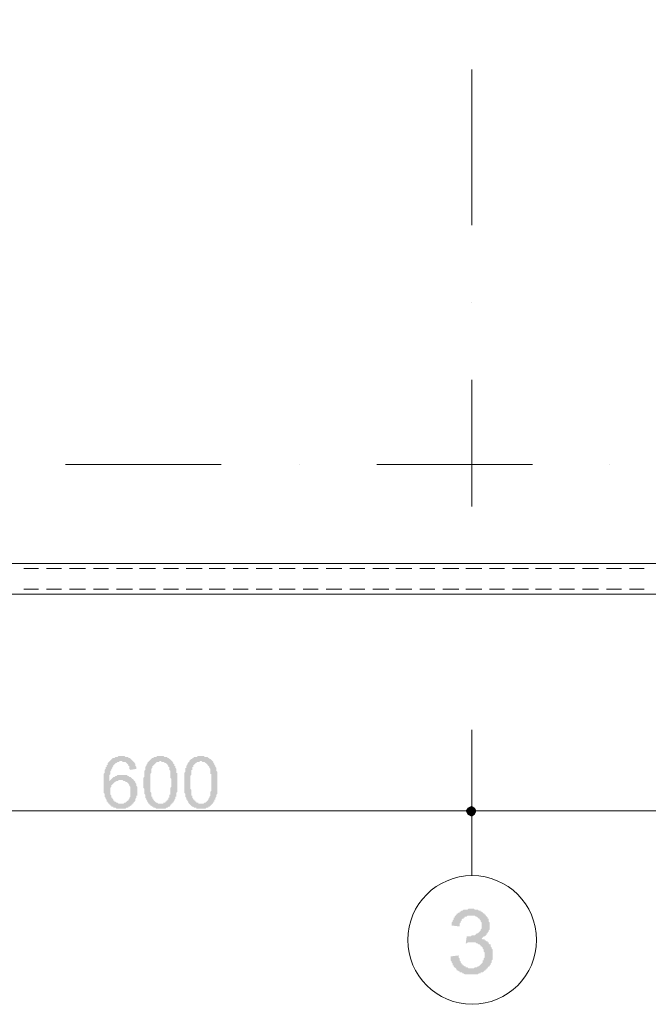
# Model space of a CAD drawing. Header units: metres. Extents: x 5.7 to 89.8, y 4 to 63.5.
# Tile 7 of 22: x 35.7 to 41.8, y 39.1 to 48.6. Entities that reach past the tile are written whole.
import ezdxf

# ---------------------------------------------------------------- set-up
doc = ezdxf.new("R2010")
doc.units = ezdxf.units.M
doc.header["$MEASUREMENT"] = 0
for name, color, linetype in [('PDF5_ax', 7, 'Continuous'), ('PDF5_dim', 7, 'Continuous'), ('PDF5_khatchin', 7, 'Continuous'), ('PDF5_shib bandi', 7, 'Continuous'), ('PDF5_textt', 7, 'Continuous'), ('PDF5_W', 7, 'Continuous')]:
    doc.layers.add(name, color=color, linetype=linetype)

msp = doc.modelspace()

# ---------------------------------------------------------------- hatches: boundary and pattern name
at = {"layer": 'PDF5_dim', "transparency": 33554559}
h = msp.add_hatch(color=256, dxfattribs=at)
h.paths.add_polyline_path([(36.8233, 41.4013), (36.7655, 41.3917), (36.7559, 41.4013), (36.7559, 41.4109), (36.7559, 41.4206), (36.7559, 41.4302), (36.7462, 41.4302), (36.7462, 41.4398), (36.7462, 41.4398), (36.7366, 41.4495), (36.7366, 41.4495), (36.7366, 41.4495), (36.727, 41.4591), (36.727, 41.4591), (36.7173, 41.4687), (36.7077, 41.4687), (36.7077, 41.4687), (36.6981, 41.4687), (36.6885, 41.4687), (36.6885, 41.4784), (36.6788, 41.4784), (36.6788, 41.4784), (36.6692, 41.4784), (36.6596, 41.4784), (36.6596, 41.4687), (36.6499, 41.4687), (36.6403, 41.4687), (36.6403, 41.4687), (36.6307, 41.4591), (36.6307, 41.4591), (36.621, 41.4591), (36.621, 41.4495), (36.6114, 41.4495), (36.6114, 41.4398), (36.6018, 41.4398), (36.6018, 41.4302), (36.5921, 41.4206), (36.5921, 41.4206), (36.5921, 41.4109), (36.5825, 41.4013), (36.5825, 41.4013), (36.5825, 41.3917), (36.5825, 41.3917), (36.5729, 41.3821), (36.5729, 41.3821), (36.5729, 41.3724), (36.5729, 41.3724), (36.5729, 41.3628), (36.5729, 41.3532), (36.5729, 41.3532), (36.5632, 41.3435), (36.5632, 41.3339), (36.5632, 41.3339), (36.5632, 41.3243), (36.5632, 41.3146), (36.5632, 41.305), (36.5632, 41.2954), (36.5632, 41.2857), (36.5632, 41.2761), (36.5632, 41.2857), (36.5729, 41.2954), (36.5729, 41.2954), (36.5825, 41.305), (36.5825, 41.305), (36.5921, 41.3146), (36.5921, 41.3146), (36.6018, 41.3243), (36.6114, 41.3243), (36.6114, 41.3243), (36.621, 41.3339), (36.621, 41.3339), (36.6307, 41.3339), (36.6403, 41.3435), (36.6403, 41.3435), (36.6499, 41.3435), (36.6596, 41.3435), (36.6596, 41.3435), (36.6692, 41.3435), (36.6788, 41.3435), (36.6885, 41.3435), (36.6885, 41.3435), (36.6885, 41.3435), (36.6981, 41.3435), (36.7077, 41.3435), (36.7077, 41.3435), (36.7173, 41.3435), (36.727, 41.3435), (36.7366, 41.3435), (36.7366, 41.3339), (36.7462, 41.3339), (36.7462, 41.3339), (36.7559, 41.3243), (36.7655, 41.3243), (36.7655, 41.3243), (36.7751, 41.3146), (36.7751, 41.3146), (36.7848, 41.305), (36.7848, 41.305), (36.7944, 41.305), (36.7944, 41.2954), (36.7944, 41.2954), (36.804, 41.2857), (36.804, 41.2857), (36.8137, 41.2761), (36.8137, 41.2665), (36.8137, 41.2665), (36.8233, 41.2569), (36.8233, 41.2569), (36.8233, 41.2472), (36.8233, 41.2376), (36.8233, 41.2376), (36.8329, 41.228), (36.8329, 41.2183), (36.8329, 41.2087), (36.8329, 41.2087), (36.8329, 41.1991), (36.8329, 41.1894), (36.8329, 41.1894), (36.8329, 41.1798), (36.8329, 41.1702), (36.8329, 41.1605), (36.8329, 41.1605), (36.8329, 41.1509), (36.8329, 41.1413), (36.8233, 41.1413), (36.8233, 41.1316), (36.8233, 41.122), (36.8233, 41.122), (36.8137, 41.1124), (36.8137, 41.1028), (36.8137, 41.1028), (36.8137, 41.1028), (36.8137, 41.0931), (36.804, 41.0835), (36.804, 41.0835), (36.7944, 41.0739), (36.7944, 41.0642), (36.7848, 41.0642), (36.7848, 41.0546), (36.7751, 41.0546), (36.7751, 41.045), (36.7655, 41.045), (36.7655, 41.045), (36.7559, 41.0353), (36.7559, 41.0353), (36.7462, 41.0353), (36.7462, 41.0257), (36.7366, 41.0257), (36.7366, 41.0257), (36.727, 41.0257), (36.7173, 41.0161), (36.7173, 41.0161), (36.7077, 41.0161), (36.6981, 41.0161), (36.6885, 41.0161), (36.6885, 41.0161), (36.6788, 41.0161), (36.6788, 41.0161), (36.6692, 41.0161), (36.6596, 41.0161), (36.6499, 41.0161), (36.6499, 41.0161), (36.6403, 41.0161), (36.6307, 41.0161), (36.6307, 41.0161), (36.621, 41.0257), (36.6114, 41.0257), (36.6114, 41.0257), (36.6018, 41.0257), (36.6018, 41.0353), (36.5921, 41.0353), (36.5825, 41.0353), (36.5825, 41.045), (36.5729, 41.045), (36.5729, 41.0546), (36.5632, 41.0546), (36.5632, 41.0642), (36.5536, 41.0642), (36.5536, 41.0739), (36.544, 41.0739), (36.544, 41.0835), (36.544, 41.0835), (36.5344, 41.0835), (36.5344, 41.0931), (36.5344, 41.1028), (36.5344, 41.1028), (36.5247, 41.1124), (36.5247, 41.1124), (36.5247, 41.122), (36.5247, 41.122), (36.5151, 41.1316), (36.5151, 41.1413), (36.5151, 41.1413), (36.5151, 41.1509), (36.5151, 41.1605), (36.5151, 41.1605), (36.5055, 41.1702), (36.5055, 41.1798), (36.5055, 41.1894), (36.5055, 41.1894), (36.5055, 41.1991), (36.5055, 41.2087), (36.5055, 41.2183), (36.5055, 41.228), (36.5055, 41.2376), (36.5055, 41.2472), (36.5055, 41.2472), (36.5055, 41.2569), (36.5055, 41.2665), (36.5055, 41.2761), (36.5055, 41.2857), (36.5055, 41.2954), (36.5055, 41.2954), (36.5055, 41.305), (36.5055, 41.3146), (36.5055, 41.3243), (36.5055, 41.3339), (36.5055, 41.3435), (36.5055, 41.3435), (36.5055, 41.3532), (36.5151, 41.3628), (36.5151, 41.3724), (36.5151, 41.3724), (36.5151, 41.3821), (36.5151, 41.3917), (36.5151, 41.3917), (36.5247, 41.4013), (36.5247, 41.4109), (36.5247, 41.4109), (36.5247, 41.4206), (36.5344, 41.4206), (36.5344, 41.4302), (36.5344, 41.4302), (36.5344, 41.4398), (36.544, 41.4398), (36.544, 41.4495), (36.544, 41.4495), (36.544, 41.4591), (36.5536, 41.4591), (36.5536, 41.4687), (36.5536, 41.4687), (36.5632, 41.4687), (36.5632, 41.4784), (36.5729, 41.4784), (36.5729, 41.488), (36.5825, 41.488), (36.5825, 41.4976), (36.5921, 41.4976), (36.5921, 41.5073), (36.6018, 41.5073), (36.6114, 41.5073), (36.6114, 41.5073), (36.621, 41.5169), (36.621, 41.5169), (36.6307, 41.5169), (36.6403, 41.5169), (36.6403, 41.5169), (36.6499, 41.5265), (36.6596, 41.5265), (36.6692, 41.5265), (36.6692, 41.5265), (36.6788, 41.5265), (36.6788, 41.5265), (36.6885, 41.5265), (36.6981, 41.5265), (36.7077, 41.5265), (36.7077, 41.5265), (36.7173, 41.5169), (36.727, 41.5169), (36.727, 41.5169), (36.7366, 41.5169), (36.7462, 41.5169), (36.7462, 41.5073), (36.7559, 41.5073), (36.7655, 41.5073), (36.7655, 41.4976), (36.7751, 41.4976), (36.7751, 41.4976), (36.7751, 41.488), (36.7848, 41.488), (36.7848, 41.4784), (36.7944, 41.4784), (36.7944, 41.4687), (36.804, 41.4687), (36.804, 41.4591), (36.804, 41.4591), (36.8137, 41.4495), (36.8137, 41.4398), (36.8137, 41.4398), (36.8137, 41.4302), (36.8233, 41.4206), (36.8233, 41.4206), (36.8233, 41.4109), (36.8233, 41.4013), (36.8233, 41.4013)], flags=0)
h.paths.add_polyline_path([(36.5729, 41.1894), (36.5729, 41.1798), (36.5729, 41.1702), (36.5729, 41.1605), (36.5729, 41.1605), (36.5729, 41.1509), (36.5825, 41.1413), (36.5825, 41.1413), (36.5825, 41.1316), (36.5825, 41.122), (36.5825, 41.122), (36.5921, 41.122), (36.5921, 41.1124), (36.6018, 41.1028), (36.6018, 41.1028), (36.6018, 41.0931), (36.6114, 41.0931), (36.6114, 41.0835), (36.621, 41.0835), (36.621, 41.0835), (36.6307, 41.0739), (36.6403, 41.0739), (36.6403, 41.0739), (36.6499, 41.0642), (36.6596, 41.0642), (36.6596, 41.0642), (36.6692, 41.0642), (36.6788, 41.0642), (36.6788, 41.0642), (36.6885, 41.0642), (36.6981, 41.0642), (36.6981, 41.0642), (36.7077, 41.0739), (36.7173, 41.0739), (36.7173, 41.0739), (36.727, 41.0835), (36.727, 41.0835), (36.7366, 41.0931), (36.7366, 41.0931), (36.7462, 41.0931), (36.7462, 41.1028), (36.7462, 41.1028), (36.7559, 41.1124), (36.7559, 41.1124), (36.7559, 41.122), (36.7655, 41.1316), (36.7655, 41.1316), (36.7655, 41.1413), (36.7655, 41.1509), (36.7655, 41.1509), (36.7655, 41.1605), (36.7655, 41.1702), (36.7655, 41.1798), (36.7655, 41.1798), (36.7655, 41.1894), (36.7655, 41.1991), (36.7655, 41.2087), (36.7655, 41.2087), (36.7655, 41.2183), (36.7655, 41.228), (36.7655, 41.228), (36.7559, 41.2376), (36.7559, 41.2472), (36.7559, 41.2472), (36.7462, 41.2569), (36.7462, 41.2569), (36.7462, 41.2665), (36.7366, 41.2665), (36.7366, 41.2761), (36.727, 41.2761), (36.7173, 41.2761), (36.7173, 41.2857), (36.7077, 41.2857), (36.7077, 41.2857), (36.6981, 41.2857), (36.6885, 41.2954), (36.6788, 41.2954), (36.6788, 41.2954), (36.6692, 41.2954), (36.6692, 41.2954), (36.6596, 41.2954), (36.6499, 41.2954), (36.6499, 41.2857), (36.6403, 41.2857), (36.6307, 41.2857), (36.6307, 41.2857), (36.621, 41.2761), (36.6114, 41.2761), (36.6114, 41.2665), (36.6018, 41.2665), (36.6018, 41.2665), (36.6018, 41.2569), (36.5921, 41.2569), (36.5921, 41.2472), (36.5825, 41.2472), (36.5825, 41.2376), (36.5825, 41.228), (36.5825, 41.228), (36.5729, 41.2183), (36.5729, 41.2087), (36.5729, 41.2087), (36.5729, 41.1991), (36.5729, 41.1894), (36.5729, 41.1894)], flags=0)
h = msp.add_hatch(color=256, dxfattribs=at)
h.paths.add_polyline_path([(36.8907, 41.2665), (36.8907, 41.2761), (36.8907, 41.2857), (36.8907, 41.2954), (36.8907, 41.305), (36.8907, 41.3146), (36.8907, 41.3146), (36.9003, 41.3243), (36.9003, 41.3339), (36.9003, 41.3435), (36.9003, 41.3435), (36.9003, 41.3532), (36.9003, 41.3628), (36.9003, 41.3628), (36.9003, 41.3724), (36.9003, 41.3821), (36.9003, 41.3821), (36.91, 41.3917), (36.91, 41.4013), (36.91, 41.4013), (36.91, 41.4109), (36.91, 41.4109), (36.91, 41.4206), (36.9196, 41.4302), (36.9196, 41.4302), (36.9196, 41.4398), (36.9292, 41.4495), (36.9292, 41.4495), (36.9292, 41.4591), (36.9389, 41.4687), (36.9389, 41.4687), (36.9485, 41.4784), (36.9485, 41.4784), (36.9581, 41.488), (36.9581, 41.488), (36.9678, 41.4976), (36.9678, 41.4976), (36.9678, 41.4976), (36.9774, 41.5073), (36.987, 41.5073), (36.987, 41.5073), (36.9966, 41.5169), (36.9966, 41.5169), (37.0063, 41.5169), (37.0159, 41.5169), (37.0159, 41.5169), (37.0255, 41.5265), (37.0352, 41.5265), (37.0448, 41.5265), (37.0448, 41.5265), (37.0544, 41.5265), (37.0544, 41.5265), (37.0641, 41.5265), (37.0737, 41.5265), (37.0833, 41.5265), (37.0833, 41.5265), (37.093, 41.5169), (37.1026, 41.5169), (37.1026, 41.5169), (37.1122, 41.5169), (37.1219, 41.5169), (37.1219, 41.5073), (37.1315, 41.5073), (37.1315, 41.5073), (37.1411, 41.4976), (37.1411, 41.4976), (37.1507, 41.4976), (37.1507, 41.488), (37.1604, 41.488), (37.1604, 41.4784), (37.17, 41.4784), (37.17, 41.4687), (37.1796, 41.4591), (37.1796, 41.4591), (37.1796, 41.4591), (37.1796, 41.4495), (37.1893, 41.4495), (37.1893, 41.4398), (37.1893, 41.4302), (37.1989, 41.4302), (37.1989, 41.4206), (37.1989, 41.4109), (37.1989, 41.4109), (37.2085, 41.4013), (37.2085, 41.3917), (37.2085, 41.3917), (37.2085, 41.3821), (37.2085, 41.3724), (37.2085, 41.3724), (37.2085, 41.3628), (37.2182, 41.3628), (37.2182, 41.3532), (37.2182, 41.3435), (37.2182, 41.3435), (37.2182, 41.3339), (37.2182, 41.3243), (37.2182, 41.3146), (37.2182, 41.3146), (37.2182, 41.305), (37.2182, 41.2954), (37.2182, 41.2857), (37.2182, 41.2761), (37.2182, 41.2665), (37.2182, 41.2665), (37.2182, 41.2569), (37.2182, 41.2569), (37.2182, 41.2472), (37.2182, 41.2376), (37.2182, 41.228), (37.2182, 41.2183), (37.2182, 41.2183), (37.2182, 41.2087), (37.2182, 41.1991), (37.2182, 41.1894), (37.2182, 41.1894), (37.2182, 41.1798), (37.2085, 41.1702), (37.2085, 41.1702), (37.2085, 41.1605), (37.2085, 41.1509), (37.2085, 41.1509), (37.2085, 41.1413), (37.2085, 41.1316), (37.1989, 41.1316), (37.1989, 41.1316), (37.1989, 41.122), (37.1989, 41.1124), (37.1893, 41.1028), (37.1893, 41.1028), (37.1893, 41.0931), (37.1796, 41.0835), (37.1796, 41.0835), (37.1796, 41.0739), (37.17, 41.0739), (37.17, 41.0642), (37.1604, 41.0642), (37.1604, 41.0546), (37.1507, 41.0546), (37.1507, 41.045), (37.1507, 41.045), (37.1411, 41.0353), (37.1411, 41.0353), (37.1315, 41.0353), (37.1219, 41.0257), (37.1219, 41.0257), (37.1122, 41.0257), (37.1122, 41.0257), (37.1026, 41.0161), (37.093, 41.0161), (37.0833, 41.0161), (37.0833, 41.0161), (37.0737, 41.0161), (37.0641, 41.0161), (37.0544, 41.0161), (37.0544, 41.0161), (37.0448, 41.0161), (37.0448, 41.0161), (37.0352, 41.0161), (37.0255, 41.0161), (37.0255, 41.0161), (37.0159, 41.0161), (37.0063, 41.0257), (37.0063, 41.0257), (36.9966, 41.0257), (36.987, 41.0257), (36.987, 41.0353), (36.9774, 41.0353), (36.9774, 41.0353), (36.9678, 41.045), (36.9581, 41.045), (36.9581, 41.0546), (36.9485, 41.0546), (36.9485, 41.0642), (36.9485, 41.0642), (36.9389, 41.0642), (36.9389, 41.0739), (36.9389, 41.0739), (36.9292, 41.0835), (36.9292, 41.0835), (36.9292, 41.0931), (36.9292, 41.0931), (36.9196, 41.1028), (36.9196, 41.1028), (36.9196, 41.1124), (36.9196, 41.1124), (36.91, 41.122), (36.91, 41.122), (36.91, 41.1316), (36.91, 41.1413), (36.91, 41.1413), (36.91, 41.1509), (36.9003, 41.1605), (36.9003, 41.1605), (36.9003, 41.1702), (36.9003, 41.1798), (36.9003, 41.1894), (36.9003, 41.1991), (36.9003, 41.1991), (36.9003, 41.2087), (36.8907, 41.2183), (36.8907, 41.228), (36.8907, 41.2376), (36.8907, 41.2472), (36.8907, 41.2472), (36.8907, 41.2569), (36.8907, 41.2665)], flags=0)
h.paths.add_polyline_path([(36.9581, 41.2665), (36.9581, 41.2569), (36.9581, 41.2472), (36.9581, 41.2376), (36.9581, 41.228), (36.9581, 41.2183), (36.9581, 41.2183), (36.9581, 41.2087), (36.9581, 41.1991), (36.9581, 41.1894), (36.9581, 41.1798), (36.9581, 41.1798), (36.9678, 41.1702), (36.9678, 41.1605), (36.9678, 41.1509), (36.9678, 41.1509), (36.9678, 41.1413), (36.9678, 41.1413), (36.9678, 41.1316), (36.9774, 41.1316), (36.9774, 41.122), (36.9774, 41.122), (36.9774, 41.1124), (36.987, 41.1124), (36.987, 41.1028), (36.987, 41.1028), (36.987, 41.1028), (36.9966, 41.0931), (36.9966, 41.0931), (37.0063, 41.0835), (37.0063, 41.0835), (37.0159, 41.0739), (37.0255, 41.0739), (37.0255, 41.0739), (37.0352, 41.0642), (37.0352, 41.0642), (37.0448, 41.0642), (37.0544, 41.0642), (37.0544, 41.0642), (37.0641, 41.0642), (37.0737, 41.0642), (37.0737, 41.0642), (37.0833, 41.0642), (37.0833, 41.0739), (37.093, 41.0739), (37.1026, 41.0739), (37.1026, 41.0835), (37.1122, 41.0835), (37.1122, 41.0931), (37.1219, 41.0931), (37.1219, 41.1028), (37.1315, 41.1028), (37.1315, 41.1124), (37.1315, 41.1124), (37.1315, 41.122), (37.1411, 41.122), (37.1411, 41.122), (37.1411, 41.1316), (37.1411, 41.1316), (37.1411, 41.1413), (37.1411, 41.1509), (37.1507, 41.1509), (37.1507, 41.1605), (37.1507, 41.1702), (37.1507, 41.1702), (37.1507, 41.1798), (37.1507, 41.1894), (37.1507, 41.1991), (37.1507, 41.1991), (37.1507, 41.2087), (37.1507, 41.2183), (37.1604, 41.228), (37.1604, 41.2376), (37.1604, 41.2472), (37.1604, 41.2569), (37.1604, 41.2665), (37.1604, 41.2665), (37.1604, 41.2761), (37.1604, 41.2857), (37.1604, 41.2954), (37.1604, 41.305), (37.1507, 41.3146), (37.1507, 41.3243), (37.1507, 41.3339), (37.1507, 41.3435), (37.1507, 41.3532), (37.1507, 41.3532), (37.1507, 41.3628), (37.1507, 41.3724), (37.1507, 41.3821), (37.1507, 41.3821), (37.1411, 41.3917), (37.1411, 41.3917), (37.1411, 41.4013), (37.1411, 41.4109), (37.1411, 41.4109), (37.1411, 41.4206), (37.1315, 41.4206), (37.1315, 41.4206), (37.1315, 41.4302), (37.1315, 41.4302), (37.1315, 41.4302), (37.1219, 41.4398), (37.1219, 41.4495), (37.1122, 41.4495), (37.1122, 41.4591), (37.1026, 41.4591), (37.093, 41.4591), (37.093, 41.4687), (37.0833, 41.4687), (37.0833, 41.4687), (37.0737, 41.4687), (37.0641, 41.4687), (37.0641, 41.4784), (37.0544, 41.4784), (37.0448, 41.4784), (37.0448, 41.4687), (37.0352, 41.4687), (37.0255, 41.4687), (37.0255, 41.4687), (37.0159, 41.4687), (37.0159, 41.4591), (37.0063, 41.4591), (37.0063, 41.4495), (36.9966, 41.4495), (36.9966, 41.4398), (36.987, 41.4398), (36.987, 41.4302), (36.987, 41.4302), (36.9774, 41.4302), (36.9774, 41.4206), (36.9774, 41.4206), (36.9774, 41.4109), (36.9774, 41.4109), (36.9678, 41.4013), (36.9678, 41.3917), (36.9678, 41.3917), (36.9678, 41.3821), (36.9678, 41.3821), (36.9678, 41.3724), (36.9678, 41.3628), (36.9581, 41.3532), (36.9581, 41.3532), (36.9581, 41.3435), (36.9581, 41.3339), (36.9581, 41.3243), (36.9581, 41.3146), (36.9581, 41.305), (36.9581, 41.2954), (36.9581, 41.2954), (36.9581, 41.2857), (36.9581, 41.2761), (36.9581, 41.2665)], flags=0)
h = msp.add_hatch(color=256, dxfattribs=at)
h.paths.add_polyline_path([(37.2856, 41.2665), (37.2856, 41.2761), (37.2856, 41.2857), (37.2856, 41.2954), (37.2856, 41.305), (37.2856, 41.3146), (37.2856, 41.3146), (37.2856, 41.3243), (37.2856, 41.3339), (37.2856, 41.3435), (37.2856, 41.3435), (37.2856, 41.3532), (37.2856, 41.3628), (37.2856, 41.3628), (37.2952, 41.3724), (37.2952, 41.3821), (37.2952, 41.3821), (37.2952, 41.3917), (37.2952, 41.4013), (37.2952, 41.4013), (37.2952, 41.4109), (37.3048, 41.4109), (37.3048, 41.4206), (37.3048, 41.4302), (37.3048, 41.4302), (37.3145, 41.4398), (37.3145, 41.4495), (37.3145, 41.4495), (37.3241, 41.4591), (37.3241, 41.4687), (37.3337, 41.4687), (37.3337, 41.4784), (37.3337, 41.4784), (37.3434, 41.488), (37.3434, 41.488), (37.353, 41.4976), (37.353, 41.4976), (37.3626, 41.4976), (37.3626, 41.5073), (37.3723, 41.5073), (37.3723, 41.5073), (37.3819, 41.5169), (37.3915, 41.5169), (37.3915, 41.5169), (37.4012, 41.5169), (37.4108, 41.5169), (37.4108, 41.5265), (37.4204, 41.5265), (37.4301, 41.5265), (37.4397, 41.5265), (37.4397, 41.5265), (37.4493, 41.5265), (37.4493, 41.5265), (37.4589, 41.5265), (37.4686, 41.5265), (37.4782, 41.5265), (37.4782, 41.5169), (37.4878, 41.5169), (37.4975, 41.5169), (37.4975, 41.5169), (37.5071, 41.5169), (37.5167, 41.5073), (37.5167, 41.5073), (37.5264, 41.5073), (37.5264, 41.4976), (37.536, 41.4976), (37.536, 41.4976), (37.5456, 41.488), (37.5456, 41.488), (37.5553, 41.4784), (37.5553, 41.4784), (37.5649, 41.4687), (37.5649, 41.4591), (37.5649, 41.4591), (37.5649, 41.4591), (37.5745, 41.4495), (37.5745, 41.4495), (37.5745, 41.4398), (37.5842, 41.4302), (37.5842, 41.4302), (37.5842, 41.4206), (37.5938, 41.4109), (37.5938, 41.4109), (37.5938, 41.4013), (37.5938, 41.3917), (37.5938, 41.3917), (37.5938, 41.3821), (37.6034, 41.3724), (37.6034, 41.3724), (37.6034, 41.3628), (37.6034, 41.3628), (37.6034, 41.3532), (37.6034, 41.3435), (37.6034, 41.3435), (37.6034, 41.3339), (37.6034, 41.3243), (37.6034, 41.3146), (37.6034, 41.3146), (37.6034, 41.305), (37.6034, 41.2954), (37.6034, 41.2857), (37.6034, 41.2761), (37.6034, 41.2665), (37.6034, 41.2665), (37.6034, 41.2569), (37.6034, 41.2569), (37.6034, 41.2472), (37.6034, 41.2376), (37.6034, 41.228), (37.6034, 41.2183), (37.6034, 41.2183), (37.6034, 41.2087), (37.6034, 41.1991), (37.6034, 41.1894), (37.6034, 41.1894), (37.6034, 41.1798), (37.6034, 41.1702), (37.6034, 41.1702), (37.6034, 41.1605), (37.5938, 41.1509), (37.5938, 41.1509), (37.5938, 41.1413), (37.5938, 41.1316), (37.5938, 41.1316), (37.5938, 41.1316), (37.5842, 41.122), (37.5842, 41.1124), (37.5842, 41.1028), (37.5745, 41.1028), (37.5745, 41.0931), (37.5745, 41.0835), (37.5649, 41.0835), (37.5649, 41.0739), (37.5649, 41.0739), (37.5553, 41.0642), (37.5553, 41.0642), (37.5456, 41.0546), (37.5456, 41.0546), (37.536, 41.045), (37.536, 41.045), (37.5264, 41.0353), (37.5264, 41.0353), (37.5167, 41.0353), (37.5167, 41.0257), (37.5071, 41.0257), (37.5071, 41.0257), (37.4975, 41.0257), (37.4878, 41.0161), (37.4878, 41.0161), (37.4782, 41.0161), (37.4686, 41.0161), (37.4589, 41.0161), (37.4589, 41.0161), (37.4493, 41.0161), (37.4493, 41.0161), (37.4397, 41.0161), (37.4301, 41.0161), (37.4204, 41.0161), (37.4204, 41.0161), (37.4108, 41.0161), (37.4012, 41.0161), (37.4012, 41.0257), (37.3915, 41.0257), (37.3819, 41.0257), (37.3819, 41.0257), (37.3723, 41.0353), (37.3626, 41.0353), (37.3626, 41.0353), (37.353, 41.045), (37.353, 41.045), (37.3434, 41.0546), (37.3434, 41.0546), (37.3337, 41.0642), (37.3337, 41.0642), (37.3337, 41.0642), (37.3241, 41.0739), (37.3241, 41.0739), (37.3241, 41.0835), (37.3241, 41.0835), (37.3145, 41.0931), (37.3145, 41.0931), (37.3145, 41.1028), (37.3048, 41.1028), (37.3048, 41.1124), (37.3048, 41.1124), (37.3048, 41.122), (37.3048, 41.122), (37.2952, 41.1316), (37.2952, 41.1413), (37.2952, 41.1413), (37.2952, 41.1509), (37.2952, 41.1605), (37.2952, 41.1605), (37.2856, 41.1702), (37.2856, 41.1798), (37.2856, 41.1894), (37.2856, 41.1991), (37.2856, 41.1991), (37.2856, 41.2087), (37.2856, 41.2183), (37.2856, 41.228), (37.2856, 41.2376), (37.2856, 41.2472), (37.2856, 41.2472), (37.2856, 41.2569), (37.2856, 41.2665)], flags=0)
h.paths.add_polyline_path([(37.3434, 41.2665), (37.3434, 41.2569), (37.3434, 41.2472), (37.3434, 41.2376), (37.3434, 41.228), (37.3434, 41.2183), (37.3434, 41.2183), (37.3434, 41.2087), (37.353, 41.1991), (37.353, 41.1894), (37.353, 41.1798), (37.353, 41.1798), (37.353, 41.1702), (37.353, 41.1605), (37.353, 41.1509), (37.353, 41.1509), (37.353, 41.1413), (37.3626, 41.1413), (37.3626, 41.1316), (37.3626, 41.1316), (37.3626, 41.122), (37.3626, 41.122), (37.3723, 41.1124), (37.3723, 41.1124), (37.3723, 41.1028), (37.3723, 41.1028), (37.3819, 41.1028), (37.3819, 41.0931), (37.3915, 41.0931), (37.3915, 41.0835), (37.4012, 41.0835), (37.4012, 41.0739), (37.4108, 41.0739), (37.4204, 41.0739), (37.4204, 41.0642), (37.4301, 41.0642), (37.4301, 41.0642), (37.4397, 41.0642), (37.4493, 41.0642), (37.4493, 41.0642), (37.4589, 41.0642), (37.4686, 41.0642), (37.4686, 41.0642), (37.4782, 41.0739), (37.4782, 41.0739), (37.4878, 41.0739), (37.4975, 41.0835), (37.4975, 41.0835), (37.5071, 41.0931), (37.5071, 41.0931), (37.5167, 41.1028), (37.5167, 41.1028), (37.5167, 41.1124), (37.5167, 41.1124), (37.5264, 41.122), (37.5264, 41.122), (37.5264, 41.122), (37.5264, 41.1316), (37.5264, 41.1316), (37.536, 41.1413), (37.536, 41.1509), (37.536, 41.1509), (37.536, 41.1605), (37.536, 41.1702), (37.536, 41.1702), (37.536, 41.1798), (37.5456, 41.1894), (37.5456, 41.1991), (37.5456, 41.1991), (37.5456, 41.2087), (37.5456, 41.2183), (37.5456, 41.228), (37.5456, 41.2376), (37.5456, 41.2472), (37.5456, 41.2569), (37.5456, 41.2665), (37.5456, 41.2665), (37.5456, 41.2761), (37.5456, 41.2857), (37.5456, 41.2954), (37.5456, 41.305), (37.5456, 41.3146), (37.5456, 41.3243), (37.5456, 41.3339), (37.5456, 41.3435), (37.5456, 41.3532), (37.536, 41.3532), (37.536, 41.3628), (37.536, 41.3724), (37.536, 41.3821), (37.536, 41.3821), (37.536, 41.3917), (37.536, 41.3917), (37.536, 41.4013), (37.5264, 41.4109), (37.5264, 41.4109), (37.5264, 41.4206), (37.5264, 41.4206), (37.5264, 41.4206), (37.5167, 41.4302), (37.5167, 41.4302), (37.5167, 41.4302), (37.5071, 41.4398), (37.5071, 41.4495), (37.4975, 41.4495), (37.4975, 41.4591), (37.4878, 41.4591), (37.4878, 41.4591), (37.4782, 41.4687), (37.4782, 41.4687), (37.4686, 41.4687), (37.4589, 41.4687), (37.4589, 41.4687), (37.4493, 41.4784), (37.4397, 41.4784), (37.4397, 41.4784), (37.4301, 41.4687), (37.4204, 41.4687), (37.4204, 41.4687), (37.4108, 41.4687), (37.4108, 41.4687), (37.4012, 41.4591), (37.3915, 41.4591), (37.3915, 41.4495), (37.3819, 41.4495), (37.3819, 41.4398), (37.3723, 41.4398), (37.3723, 41.4302), (37.3723, 41.4302), (37.3723, 41.4302), (37.3723, 41.4206), (37.3626, 41.4206), (37.3626, 41.4109), (37.3626, 41.4109), (37.3626, 41.4013), (37.3626, 41.3917), (37.353, 41.3917), (37.353, 41.3821), (37.353, 41.3821), (37.353, 41.3724), (37.353, 41.3628), (37.353, 41.3532), (37.353, 41.3532), (37.353, 41.3435), (37.3434, 41.3339), (37.3434, 41.3243), (37.3434, 41.3146), (37.3434, 41.305), (37.3434, 41.2954), (37.3434, 41.2954), (37.3434, 41.2857), (37.3434, 41.2761), (37.3434, 41.2665)], flags=0)
at = {"layer": 'PDF5_textt', "transparency": 33554559}
msp.add_hatch(color=256, dxfattribs=at).paths.add_polyline_path([(39.8571, 39.5907), (39.9342, 39.6003), (39.9342, 39.5907), (39.9342, 39.581), (39.9438, 39.5714), (39.9438, 39.5618), (39.9438, 39.5521), (39.9534, 39.5425), (39.9534, 39.5329), (39.9534, 39.5329), (39.9631, 39.5232), (39.9631, 39.5136), (39.9727, 39.5136), (39.9727, 39.504), (39.9727, 39.504), (39.9823, 39.504), (39.992, 39.4943), (40.0016, 39.4943), (40.0016, 39.4847), (40.0112, 39.4847), (40.0208, 39.4847), (40.0305, 39.4751), (40.0401, 39.4751), (40.0497, 39.4751), (40.0497, 39.4751), (40.0594, 39.4751), (40.069, 39.4751), (40.0786, 39.4751), (40.0883, 39.4847), (40.0979, 39.4847), (40.1075, 39.4847), (40.1075, 39.4847), (40.1172, 39.4943), (40.1268, 39.4943), (40.1364, 39.504), (40.1364, 39.504), (40.1461, 39.5136), (40.1557, 39.5232), (40.1557, 39.5232), (40.1653, 39.5329), (40.1653, 39.5425), (40.1653, 39.5521), (40.1749, 39.5521), (40.1749, 39.5618), (40.1749, 39.5714), (40.1846, 39.581), (40.1846, 39.5907), (40.1846, 39.6003), (40.1846, 39.6099), (40.1846, 39.6099), (40.1846, 39.6195), (40.1846, 39.6292), (40.1846, 39.6292), (40.1749, 39.6388), (40.1749, 39.6484), (40.1749, 39.6581), (40.1653, 39.6677), (40.1653, 39.6677), (40.1653, 39.6773), (40.1557, 39.687), (40.1461, 39.687), (40.1461, 39.6966), (40.1461, 39.6966), (40.1364, 39.7062), (40.1268, 39.7062), (40.1172, 39.7159), (40.1172, 39.7159), (40.1075, 39.7159), (40.0979, 39.7255), (40.0883, 39.7255), (40.0786, 39.7255), (40.069, 39.7255), (40.0594, 39.7255), (40.0594, 39.7255), (40.0497, 39.7255), (40.0497, 39.7255), (40.0401, 39.7255), (40.0305, 39.7255), (40.0208, 39.7255), (40.0112, 39.7159), (40.0016, 39.7159), (40.0112, 39.7833), (40.0208, 39.7833), (40.0305, 39.7833), (40.0401, 39.7833), (40.0401, 39.7833), (40.0497, 39.7833), (40.0594, 39.7929), (40.069, 39.7929), (40.0786, 39.7929), (40.0883, 39.7929), (40.0979, 39.8025), (40.0979, 39.8025), (40.1075, 39.8122), (40.1172, 39.8122), (40.1172, 39.8122), (40.1268, 39.8218), (40.1364, 39.8314), (40.1364, 39.8314), (40.1461, 39.8411), (40.1461, 39.8507), (40.1461, 39.8507), (40.1557, 39.8603), (40.1557, 39.87), (40.1557, 39.8796), (40.1557, 39.8892), (40.1557, 39.8892), (40.1557, 39.8989), (40.1557, 39.9085), (40.1557, 39.9181), (40.1461, 39.9277), (40.1461, 39.9277), (40.1461, 39.9374), (40.1364, 39.947), (40.1364, 39.9566), (40.1268, 39.9566), (40.1268, 39.9566), (40.1172, 39.9663), (40.1172, 39.9663), (40.1075, 39.9759), (40.0979, 39.9759), (40.0883, 39.9855), (40.0786, 39.9855), (40.0786, 39.9855), (40.069, 39.9855), (40.0594, 39.9855), (40.0497, 39.9855), (40.0401, 39.9855), (40.0305, 39.9855), (40.0208, 39.9855), (40.0208, 39.9855), (40.0112, 39.9759), (40.0016, 39.9759), (39.992, 39.9759), (39.992, 39.9663), (39.9823, 39.9663), (39.9823, 39.9566), (39.9727, 39.9566), (39.9631, 39.947), (39.9631, 39.9374), (39.9631, 39.9374), (39.9534, 39.9277), (39.9534, 39.9181), (39.9438, 39.9085), (39.9438, 39.9085), (39.9438, 39.8989), (39.9438, 39.8892), (39.9438, 39.8796), (39.9438, 39.8796), (39.8667, 39.8892), (39.8667, 39.8989), (39.8667, 39.9085), (39.8667, 39.9181), (39.8764, 39.9277), (39.8764, 39.9374), (39.8764, 39.9374), (39.886, 39.947), (39.886, 39.9566), (39.886, 39.9663), (39.8956, 39.9663), (39.8956, 39.9759), (39.9053, 39.9855), (39.9053, 39.9855), (39.9149, 39.9952), (39.9149, 40.0048), (39.9245, 40.0048), (39.9245, 40.0048), (39.9342, 40.0144), (39.9438, 40.0144), (39.9438, 40.0241), (39.9534, 40.0241), (39.9631, 40.0337), (39.9727, 40.0337), (39.9727, 40.0337), (39.9823, 40.0433), (39.992, 40.0433), (40.0016, 40.0433), (40.0112, 40.0433), (40.0208, 40.0433), (40.0305, 40.053), (40.0305, 40.053), (40.0401, 40.053), (40.0497, 40.053), (40.0594, 40.053), (40.069, 40.053), (40.0786, 40.053), (40.0883, 40.0433), (40.0979, 40.0433), (40.0979, 40.0433), (40.1075, 40.0433), (40.1172, 40.0433), (40.1268, 40.0337), (40.1364, 40.0337), (40.1461, 40.0337), (40.1461, 40.0241), (40.1557, 40.0241), (40.1557, 40.0241), (40.1653, 40.0144), (40.1749, 40.0048), (40.1846, 40.0048), (40.1846, 39.9952), (40.1942, 39.9952), (40.1942, 39.9855), (40.2038, 39.9759), (40.2038, 39.9759), (40.2135, 39.9663), (40.2135, 39.9566), (40.2231, 39.9566), (40.2231, 39.947), (40.2231, 39.9374), (40.2231, 39.9277), (40.2327, 39.9181), (40.2327, 39.9085), (40.2327, 39.9085), (40.2327, 39.8989), (40.2327, 39.8892), (40.2327, 39.8796), (40.2327, 39.87), (40.2327, 39.8603), (40.2327, 39.8507), (40.2231, 39.8411), (40.2231, 39.8411), (40.2231, 39.8314), (40.2135, 39.8218), (40.2135, 39.8122), (40.2135, 39.8122), (40.2038, 39.8122), (40.2038, 39.8025), (40.1942, 39.7929), (40.1942, 39.7929), (40.1846, 39.7833), (40.1749, 39.7833), (40.1653, 39.7736), (40.1653, 39.7736), (40.1557, 39.764), (40.1461, 39.764), (40.1557, 39.764), (40.1653, 39.7544), (40.1749, 39.7544), (40.1846, 39.7544), (40.1846, 39.7448), (40.1942, 39.7448), (40.2038, 39.7351), (40.2135, 39.7351), (40.2135, 39.7255), (40.2231, 39.7255), (40.2231, 39.7159), (40.2327, 39.7062), (40.2327, 39.7062), (40.2424, 39.7062), (40.2424, 39.6966), (40.2424, 39.687), (40.252, 39.6773), (40.252, 39.6773), (40.252, 39.6677), (40.2616, 39.6581), (40.2616, 39.6484), (40.2616, 39.6388), (40.2616, 39.6292), (40.2616, 39.6195), (40.2616, 39.6099), (40.2616, 39.6099), (40.2616, 39.6003), (40.2616, 39.5907), (40.2616, 39.581), (40.2616, 39.5714), (40.2616, 39.5618), (40.2616, 39.5618), (40.252, 39.5521), (40.252, 39.5425), (40.252, 39.5329), (40.2424, 39.5232), (40.2424, 39.5232), (40.2424, 39.5136), (40.2327, 39.504), (40.2327, 39.4943), (40.2231, 39.4943), (40.2135, 39.4847), (40.2135, 39.4751), (40.2038, 39.4751), (40.2038, 39.4654), (40.1942, 39.4654), (40.1942, 39.4558), (40.1846, 39.4558), (40.1749, 39.4462), (40.1749, 39.4462), (40.1653, 39.4366), (40.1557, 39.4366), (40.1461, 39.4366), (40.1461, 39.4269), (40.1364, 39.4269), (40.1268, 39.4269), (40.1172, 39.4173), (40.1075, 39.4173), (40.0979, 39.4173), (40.0979, 39.4173), (40.0883, 39.4173), (40.0786, 39.4173), (40.069, 39.4173), (40.0594, 39.4173), (40.0497, 39.4173), (40.0401, 39.4173), (40.0305, 39.4173), (40.0305, 39.4173), (40.0208, 39.4173), (40.0112, 39.4173), (40.0016, 39.4173), (39.992, 39.4173), (39.9823, 39.4269), (39.9727, 39.4269), (39.9727, 39.4269), (39.9631, 39.4366), (39.9534, 39.4366), (39.9438, 39.4366), (39.9438, 39.4462), (39.9342, 39.4462), (39.9245, 39.4558), (39.9149, 39.4558), (39.9149, 39.4654), (39.9149, 39.4654), (39.9053, 39.4751), (39.8956, 39.4847), (39.8956, 39.4847), (39.886, 39.4943), (39.886, 39.504), (39.8764, 39.504), (39.8764, 39.5136), (39.8764, 39.5232), (39.8667, 39.5329), (39.8667, 39.5329), (39.8667, 39.5425), (39.8571, 39.5521), (39.8571, 39.5618), (39.8571, 39.5714), (39.8571, 39.581), (39.8571, 39.5907)])

# ---------------------------------------------------------------- linework, layer by layer
at = {"layer": 'PDF5_ax', "lineweight": 9}
for points in [[(40.0594, 48.1528), (40.0594, 46.6503)], [(40.0594, 45.9087), (40.0594, 45.9087)], [(40.0594, 45.1575), (40.0594, 43.9343)], [(36.1395, 44.3388), (37.6419, 44.3388)], [(38.3932, 44.3388), (38.3932, 44.3388)], [(39.1444, 44.3388), (40.6469, 44.3388)], [(41.3885, 44.3388), (41.3885, 44.3388)], [(40.0594, 41.7769), (40.0594, 40.3708)]]:
    msp.add_lwpolyline(points, dxfattribs=at)
msp.add_circle((40.0642, 39.7496), 0.6212, dxfattribs=at)
at = {"layer": 'PDF5_dim', "lineweight": 20}
msp.add_lwpolyline([(40.0594, 40.9294), (40.0594, 41.7095)], close=True, dxfattribs=at)
for points in [[(39.9534, 40.9968), (34.1554, 40.9968)], [(45.9537, 40.9968), (40.1557, 40.9968)]]:
    msp.add_lwpolyline(points, dxfattribs=at)
at = {"layer": 'PDF5_khatchin', "lineweight": 18}
for points in [[(35.8794, 43.3372), (35.735, 43.3372)], [(36.1009, 43.3372), (35.9565, 43.3372)], [(36.3321, 43.3372), (36.178, 43.3372)], [(36.5536, 43.3372), (36.4091, 43.3372)], [(36.7848, 43.3372), (36.6307, 43.3372)], [(37.0063, 43.3372), (36.8522, 43.3372)], [(37.2278, 43.3372), (37.0833, 43.3372)], [(37.4589, 43.3372), (37.3048, 43.3372)], [(37.6805, 43.3372), (37.5264, 43.3372)], [(37.902, 43.3372), (37.7575, 43.3372)], [(38.1331, 43.3372), (37.979, 43.3372)], [(38.3546, 43.3372), (38.2005, 43.3372)], [(38.5762, 43.3372), (38.4317, 43.3372)], [(38.8073, 43.3372), (38.6532, 43.3372)], [(39.0288, 43.3372), (38.8844, 43.3372)], [(39.26, 43.3372), (39.1059, 43.3372)], [(39.4815, 43.3372), (39.3274, 43.3372)], [(39.703, 43.3372), (39.5585, 43.3372)], [(39.9342, 43.3372), (39.7801, 43.3372)], [(40.1557, 43.3372), (40.0016, 43.3372)], [(40.3772, 43.3372), (40.2327, 43.3372)], [(40.6083, 43.3372), (40.4543, 43.3372)], [(40.8299, 43.3372), (40.6758, 43.3372)], [(41.0514, 43.3372), (40.9069, 43.3372)], [(41.2825, 43.3372), (41.1284, 43.3372)], [(41.5041, 43.3372), (41.3596, 43.3372)], [(41.7256, 43.3372), (41.5811, 43.3372)]]:
    msp.add_lwpolyline(points, close=True, dxfattribs=at)
for points in [[(35.8794, 43.1349), (35.735, 43.1349)], [(36.1009, 43.1349), (35.9565, 43.1349)], [(36.3321, 43.1349), (36.178, 43.1349)], [(36.5536, 43.1349), (36.4091, 43.1349)], [(36.7848, 43.1349), (36.6307, 43.1349)], [(37.0063, 43.1349), (36.8522, 43.1349)], [(37.2278, 43.1349), (37.0833, 43.1349)], [(37.4589, 43.1349), (37.3048, 43.1349)], [(37.6805, 43.1349), (37.5264, 43.1349)], [(37.902, 43.1349), (37.7575, 43.1349)], [(38.1331, 43.1349), (37.979, 43.1349)], [(38.3546, 43.1349), (38.2005, 43.1349)], [(38.5762, 43.1349), (38.4317, 43.1349)], [(38.8073, 43.1349), (38.6532, 43.1349)], [(39.0288, 43.1349), (38.8844, 43.1349)], [(39.26, 43.1349), (39.1059, 43.1349)], [(39.4815, 43.1349), (39.3274, 43.1349)], [(39.703, 43.1349), (39.5585, 43.1349)], [(39.9342, 43.1349), (39.7801, 43.1349)], [(40.1557, 43.1349), (40.0016, 43.1349)], [(40.3772, 43.1349), (40.2327, 43.1349)], [(40.6083, 43.1349), (40.4543, 43.1349)], [(40.8299, 43.1349), (40.6758, 43.1349)], [(41.0514, 43.1349), (40.9069, 43.1349)], [(41.2825, 43.1349), (41.1284, 43.1349)], [(41.5041, 43.1349), (41.3596, 43.1349)], [(41.7256, 43.1349), (41.5811, 43.1349)]]:
    msp.add_lwpolyline(points, dxfattribs=at)
at = {"layer": 'PDF5_shib bandi', "lineweight": 18}
msp.add_lwpolyline([(51.8094, 55.0391), (51.8576, 55.0391), (51.8576, 43.0868), (25.6029, 43.0868), (25.6029, 55.0873), (27.2595, 55.0873)], dxfattribs=at)
msp.add_lwpolyline([(51.559, 43.3853), (25.9015, 43.3853), (25.9015, 54.7887), (51.559, 54.7887)], close=True, dxfattribs=at)
at = {"layer": 'PDF5_W', "lineweight": 9}
for points in [[(40.0016, 40.9968), (39.9534, 40.9968)], [(40.1075, 40.9968), (40.1557, 40.9968)]]:
    msp.add_lwpolyline(points, dxfattribs=at)
at = {"layer": 'PDF5_W', "transparency": 33554559}
for points in [[(40.0208, 41.0257), (40.0594, 40.9968), (40.0016, 40.9968)], [(40.0208, 41.0257), (40.0016, 40.9968), (40.0594, 40.9968)], [(40.0016, 40.9968), (40.0208, 40.9583), (40.0594, 40.9968)], [(40.0016, 40.9968), (40.0594, 40.9968), (40.0208, 40.9583)], [(40.0594, 41.045), (40.0208, 41.0257), (40.0594, 40.9968)], [(40.0594, 40.9968), (40.0594, 41.045), (40.0208, 41.0257)], [(40.0208, 40.9583), (40.0594, 40.9968), (40.0594, 40.939)], [(40.0594, 40.9968), (40.0208, 40.9583), (40.0594, 40.939)], [(40.0594, 40.9968), (40.0883, 41.0257), (40.0594, 41.045)], [(40.0883, 41.0257), (40.0594, 40.9968), (40.0594, 41.045)], [(40.1075, 40.9968), (40.0594, 40.9968), (40.0883, 41.0257)], [(40.1075, 40.9968), (40.0883, 41.0257), (40.0594, 40.9968)], [(40.0594, 40.9968), (40.0594, 40.939), (40.0883, 40.9583)], [(40.0883, 40.9583), (40.1075, 40.9968), (40.0594, 40.9968)], [(40.0594, 40.939), (40.0883, 40.9583), (40.0594, 40.9968)], [(40.0883, 40.9583), (40.0594, 40.9968), (40.1075, 40.9968)]]:
    msp.add_solid(points, dxfattribs=at)

doc.saveas('drawing.dxf')
